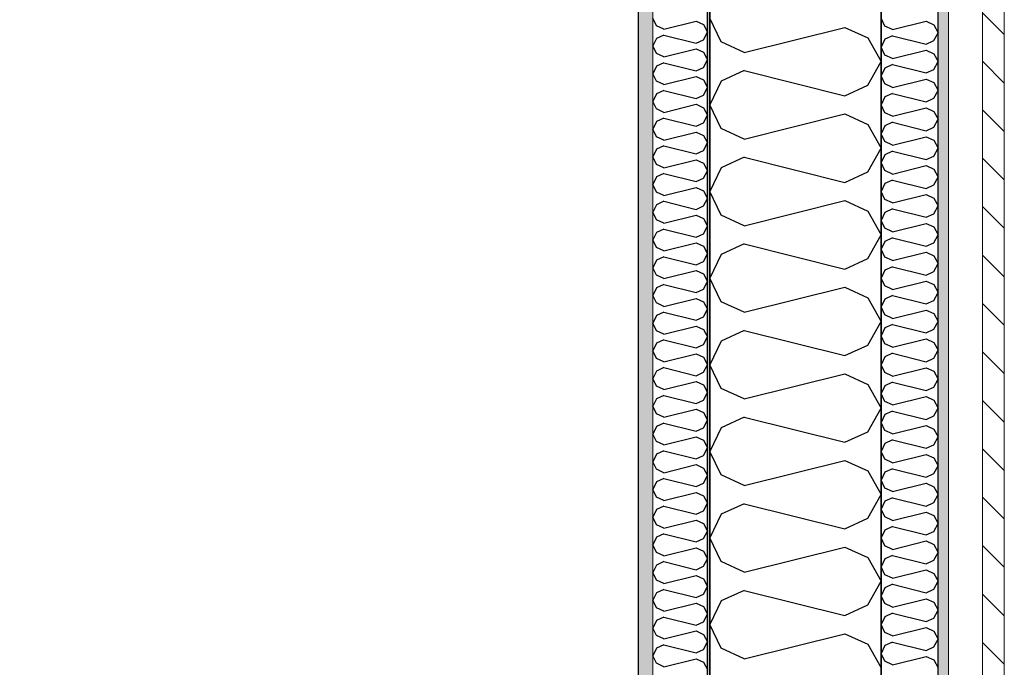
# Model space of a CAD drawing. Header units: millimetres. Extents: x -117798 to 93698, y -182207 to 252400.
# Tile 143 of 222: x -64948 to -64085, y -20601 to -20033. Entities that reach past the tile are written whole.
import ezdxf
from ezdxf.enums import TextEntityAlignment as Align

# ---------------------------------------------------------------- set-up
doc = ezdxf.new("R2010")
doc.units = ezdxf.units.MM
doc.header["$LTSCALE"] = 0.5
doc.header["$MEASUREMENT"] = 0
doc.linetypes.add('Over snittplan', pattern=[260, 150, -50, 10, -50])
doc.linetypes.add('PLINE', pattern=[0])
for name, color, linetype in [('232- Ikke-bærende yttervegger', 7, 'Continuous'), ('232- Ikke-bærende yttervegger (Skravur)', 7, 'Continuous'), ('232- Ikke-bærende yttervegger (Skravur)(Nye konstruksjoner)', 7, 'Continuous'), ('232- Ikke-bærende yttervegger(Nye konstruksjoner)', 7, 'Continuous'), ('235- Utvendig kledning og overflate (Skravur)(Nye konstruksjoner)', 7, 'Continuous'), ('251- Frittbærende dekker(Nye konstruksjoner)', 7, 'Continuous'), ('256- Faste himlinger og overflatebehandling(Nye konstruksjoner)', 7, 'Continuous'), ('261- Primærkonstruksjon (tak)', 7, 'Continuous'), ('262- Taktekking(Nye konstruksjoner)', 7, 'Continuous'), ('862- M___Nettoareal(Nye konstruksjoner)', 7, 'Continuous'), ('862- M___Nettoareal(Polylinje)(Nye konstruksjoner)', 7, 'Continuous'), ('862- M___Nettoareal(Tekst)(Nye konstruksjoner)', 7, 'Continuous')]:
    doc.layers.add(name, color=color, linetype=linetype)
doc.layers.add('235- Utvendig kledning og overflate(Nye konstruksjoner)', color=7, linetype='Continuous', lineweight=0)
doc.layers.add('236- Innvendig kledning og overflate(Nye konstruksjoner)', color=7, linetype='Continuous', lineweight=0)
doc.styles.add('GENERATED_STYLE_1', font='arial.ttf')

# ---------------------------------------------------------------- blocks, each defined once
blk = doc.blocks.new('Teknisk vent._A-214_26', base_point=(-66816.58, -20004.17))
at = {"layer": '862- M___Nettoareal(Polylinje)(Nye konstruksjoner)', "linetype": 'PLINE', "flags": 128}
blk.add_lwpolyline([(-70728.16, -18466.93), (-68648.16, -18466.93), (-68648.16, -25811.93), (-68573.16, -25811.93), (-68573.16, -25749.43), (-65173.16, -25749.43), (-65173.16, -25811.93), (-64973.16, -25811.93), (-64973.16, -25749.43), (-64405.66, -25749.43), (-64405.66, -15084.43), (-64973.16, -15084.43), (-64973.16, -15111.93), (-65173.16, -15111.93), (-65173.16, -15084.43), (-68573.16, -15084.43), (-68573.16, -15111.93), (-68773.16, -15111.93), (-68773.16, -15096.93), (-70728.16, -15096.93)], close=True, dxfattribs=at)
at = {"layer": '862- M___Nettoareal(Tekst)(Nye konstruksjoner)', "style": 'GENERATED_STYLE_1'}
for tag, height, p in [('DUMMY_862', 150, (-66934.44, -19409.62)), ('ROOM_NAME', 150, (-66934.44, -20633)), ('DUMMY_861', 100, (-67091.58, -20232.75)), ('ROOM_NUMBER', 100, (-67091.58, -20621.57)), ('DUMMY_863', 100, (-66698.73, -20598.71))]:
    blk.add_attdef(tag, text='', height=height, rotation=90, dxfattribs=at).set_placement(p, align=Align.TOP_LEFT)
blk = doc.blocks.new('*X154')
at = {"layer": '232- Ikke-bærende yttervegger (Skravur)', "linetype": 'PLINE'}
for p, q in [((-64333.35, -20052.77), (-64343.16, -20032.05)), ((-64313.03, -20062.02), (-64225.04, -20040.02)), ((-64225.04, -20040.02), (-64204.72, -20049.27)), ((-64313.03, -20062.02), (-64333.35, -20052.77)), ((-64204.72, -20049.27), (-64193.16, -20069.99)), ((-64204.72, -20090.71), (-64193.16, -20069.99)), ((-64313.03, -20077.96), (-64333.35, -20087.21)), ((-64313.03, -20077.96), (-64225.04, -20099.96)), ((-64333.35, -20087.21), (-64343.16, -20107.93)), ((-64225.04, -20099.96), (-64204.72, -20090.71)), ((-64333.35, -20128.65), (-64343.16, -20107.93)), ((-64313.03, -20137.9), (-64225.04, -20115.9)), ((-64225.04, -20115.9), (-64204.72, -20125.15)), ((-64313.03, -20137.9), (-64333.35, -20128.65)), ((-64204.72, -20125.15), (-64193.16, -20145.87)), ((-64204.72, -20166.59), (-64193.16, -20145.87)), ((-64313.03, -20153.84), (-64333.35, -20163.09)), ((-64313.03, -20153.84), (-64225.04, -20175.84)), ((-64333.35, -20163.09), (-64343.16, -20183.81)), ((-64225.04, -20175.84), (-64204.72, -20166.59)), ((-64333.35, -20204.53), (-64343.16, -20183.81)), ((-64313.03, -20213.78), (-64225.04, -20191.78)), ((-64225.04, -20191.78), (-64204.72, -20201.03)), ((-64204.72, -20201.03), (-64193.16, -20221.75)), ((-64313.03, -20213.78), (-64333.35, -20204.53)), ((-64204.72, -20242.47), (-64193.16, -20221.75)), ((-64313.03, -20229.72), (-64333.35, -20238.96)), ((-64313.03, -20229.72), (-64225.04, -20251.72)), ((-64333.35, -20238.96), (-64343.16, -20259.69)), ((-64225.04, -20251.72), (-64204.72, -20242.47)), ((-64333.35, -20280.41), (-64343.16, -20259.69)), ((-64313.03, -20289.66), (-64225.04, -20267.66)), ((-64225.04, -20267.66), (-64204.72, -20276.9)), ((-64204.72, -20276.9), (-64193.16, -20297.63)), ((-64313.03, -20289.66), (-64333.35, -20280.41)), ((-64313.03, -20305.6), (-64333.35, -20314.84)), ((-64313.03, -20305.6), (-64225.04, -20327.59)), ((-64204.72, -20318.35), (-64193.16, -20297.63)), ((-64333.35, -20314.84), (-64343.16, -20335.57)), ((-64225.04, -20327.59), (-64204.72, -20318.35)), ((-64333.35, -20356.29), (-64343.16, -20335.57)), ((-64313.03, -20365.53), (-64225.04, -20343.54)), ((-64225.04, -20343.54), (-64204.72, -20352.78)), ((-64313.03, -20365.53), (-64333.35, -20356.29)), ((-64204.72, -20352.78), (-64193.16, -20373.51)), ((-64204.72, -20394.23), (-64193.16, -20373.51)), ((-64313.03, -20381.48), (-64333.35, -20390.72)), ((-64313.03, -20381.48), (-64225.04, -20403.47)), ((-64333.35, -20390.72), (-64343.16, -20411.44)), ((-64225.04, -20403.47), (-64204.72, -20394.23)), ((-64333.35, -20432.17), (-64343.16, -20411.44)), ((-64313.03, -20441.41), (-64225.04, -20419.42)), ((-64225.04, -20419.42), (-64204.72, -20428.66)), ((-64313.03, -20441.41), (-64333.35, -20432.17)), ((-64204.72, -20428.66), (-64193.16, -20449.38)), ((-64204.72, -20470.11), (-64193.16, -20449.38)), ((-64313.03, -20457.36), (-64333.35, -20466.6)), ((-64313.03, -20457.36), (-64225.04, -20479.35)), ((-64333.35, -20466.6), (-64343.16, -20487.32)), ((-64225.04, -20479.35), (-64204.72, -20470.11)), ((-64333.35, -20508.05), (-64343.16, -20487.32)), ((-64313.03, -20517.29), (-64225.04, -20495.29)), ((-64225.04, -20495.29), (-64204.72, -20504.54)), ((-64204.72, -20504.54), (-64193.16, -20525.26)), ((-64313.03, -20517.29), (-64333.35, -20508.05)), ((-64204.72, -20545.98), (-64193.16, -20525.26)), ((-64313.03, -20533.23), (-64333.35, -20542.48)), ((-64313.03, -20533.23), (-64225.04, -20555.23)), ((-64333.35, -20542.48), (-64343.16, -20563.2)), ((-64225.04, -20555.23), (-64204.72, -20545.98)), ((-64333.35, -20583.92), (-64343.16, -20563.2)), ((-64313.03, -20593.17), (-64225.04, -20571.17)), ((-64225.04, -20571.17), (-64204.72, -20580.42)), ((-64204.72, -20580.42), (-64193.16, -20601.14)), ((-64313.03, -20593.17), (-64333.35, -20583.92))]:
    blk.add_line(p, q, dxfattribs=at)
blk = doc.blocks.new('*X420')
at = {"layer": '235- Utvendig kledning og overflate (Skravur)(Nye konstruksjoner)', "linetype": 'PLINE'}
for p, q in [((-64189.89, -20038.96), (-64193.16, -20032.05)), ((-64183.12, -20042.04), (-64153.79, -20034.71)), ((-64153.79, -20034.71), (-64147.01, -20037.79)), ((-64147.01, -20037.79), (-64143.16, -20044.7)), ((-64183.12, -20042.04), (-64189.89, -20038.96)), ((-64147.01, -20051.6), (-64143.16, -20044.7)), ((-64189.89, -20050.44), (-64193.16, -20057.34)), ((-64183.12, -20047.35), (-64189.89, -20050.44)), ((-64183.12, -20047.35), (-64153.79, -20054.69)), ((-64153.79, -20054.69), (-64147.01, -20051.6)), ((-64189.89, -20064.25), (-64193.16, -20057.34)), ((-64183.12, -20067.33), (-64189.89, -20064.25)), ((-64183.12, -20067.33), (-64153.79, -20060)), ((-64153.79, -20060), (-64147.01, -20063.08)), ((-64147.01, -20063.08), (-64143.16, -20069.99)), ((-64183.12, -20072.65), (-64189.89, -20075.73)), ((-64183.12, -20072.65), (-64153.79, -20079.98)), ((-64147.01, -20076.9), (-64143.16, -20069.99)), ((-64189.89, -20075.73), (-64193.16, -20082.64)), ((-64153.79, -20079.98), (-64147.01, -20076.9)), ((-64189.89, -20089.54), (-64193.16, -20082.64)), ((-64183.12, -20092.63), (-64189.89, -20089.54)), ((-64183.12, -20092.63), (-64153.79, -20085.29)), ((-64153.79, -20085.29), (-64147.01, -20088.38)), ((-64147.01, -20088.38), (-64143.16, -20095.28)), ((-64183.12, -20097.94), (-64189.89, -20101.02)), ((-64183.12, -20097.94), (-64153.79, -20105.27)), ((-64147.01, -20102.19), (-64143.16, -20095.28)), ((-64189.89, -20101.02), (-64193.16, -20107.93)), ((-64153.79, -20105.27), (-64147.01, -20102.19)), ((-64189.89, -20114.84), (-64193.16, -20107.93)), ((-64183.12, -20117.92), (-64189.89, -20114.84)), ((-64183.12, -20117.92), (-64153.79, -20110.59)), ((-64153.79, -20110.59), (-64147.01, -20113.67)), ((-64147.01, -20113.67), (-64143.16, -20120.58)), ((-64183.12, -20123.23), (-64189.89, -20126.31)), ((-64183.12, -20123.23), (-64153.79, -20130.56)), ((-64147.01, -20127.48), (-64143.16, -20120.58)), ((-64189.89, -20126.31), (-64193.16, -20133.22)), ((-64189.89, -20140.13), (-64193.16, -20133.22)), ((-64153.79, -20130.56), (-64147.01, -20127.48)), ((-64183.12, -20143.21), (-64189.89, -20140.13)), ((-64183.12, -20143.21), (-64153.79, -20135.88)), ((-64153.79, -20135.88), (-64147.01, -20138.96)), ((-64147.01, -20138.96), (-64143.16, -20145.87)), ((-64183.12, -20148.53), (-64189.89, -20151.61)), ((-64183.12, -20148.53), (-64153.79, -20155.86)), ((-64147.01, -20152.78), (-64143.16, -20145.87)), ((-64189.89, -20151.61), (-64193.16, -20158.51)), ((-64189.89, -20165.42), (-64193.16, -20158.51)), ((-64153.79, -20155.86), (-64147.01, -20152.78)), ((-64183.12, -20168.5), (-64189.89, -20165.42)), ((-64183.12, -20168.5), (-64153.79, -20161.17)), ((-64153.79, -20161.17), (-64147.01, -20164.25)), ((-64147.01, -20164.25), (-64143.16, -20171.16)), ((-64183.12, -20173.82), (-64189.89, -20176.9)), ((-64183.12, -20173.82), (-64153.79, -20181.15)), ((-64147.01, -20178.07), (-64143.16, -20171.16)), ((-64189.89, -20176.9), (-64193.16, -20183.81)), ((-64189.89, -20190.71), (-64193.16, -20183.81)), ((-64153.79, -20181.15), (-64147.01, -20178.07)), ((-64183.12, -20193.8), (-64189.89, -20190.71)), ((-64183.12, -20193.8), (-64153.79, -20186.46)), ((-64153.79, -20186.46), (-64147.01, -20189.55)), ((-64147.01, -20189.55), (-64143.16, -20196.45)), ((-64189.89, -20202.19), (-64193.16, -20209.1)), ((-64183.12, -20199.11), (-64189.89, -20202.19)), ((-64183.12, -20199.11), (-64153.79, -20206.44)), ((-64147.01, -20203.36), (-64143.16, -20196.45)), ((-64189.89, -20216.01), (-64193.16, -20209.1)), ((-64153.79, -20206.44), (-64147.01, -20203.36)), ((-64183.12, -20219.09), (-64189.89, -20216.01)), ((-64183.12, -20219.09), (-64153.79, -20211.76)), ((-64153.79, -20211.76), (-64147.01, -20214.84)), ((-64147.01, -20214.84), (-64143.16, -20221.75)), ((-64189.89, -20227.49), (-64193.16, -20234.39)), ((-64183.12, -20224.4), (-64189.89, -20227.49)), ((-64183.12, -20224.4), (-64153.79, -20231.74)), ((-64147.01, -20228.65), (-64143.16, -20221.75)), ((-64189.89, -20241.3), (-64193.16, -20234.39)), ((-64183.12, -20244.38), (-64153.79, -20237.05)), ((-64153.79, -20231.74), (-64147.01, -20228.65)), ((-64153.79, -20237.05), (-64147.01, -20240.13)), ((-64183.12, -20244.38), (-64189.89, -20241.3)), ((-64147.01, -20240.13), (-64143.16, -20247.04)), ((-64189.89, -20252.78), (-64193.16, -20259.69)), ((-64183.12, -20249.7), (-64189.89, -20252.78)), ((-64183.12, -20249.7), (-64153.79, -20257.03)), ((-64153.79, -20257.03), (-64147.01, -20253.95)), ((-64147.01, -20253.95), (-64143.16, -20247.04)), ((-64189.89, -20266.59), (-64193.16, -20259.69)), ((-64183.12, -20269.68), (-64153.79, -20262.34)), ((-64153.79, -20262.34), (-64147.01, -20265.43)), ((-64183.12, -20269.68), (-64189.89, -20266.59)), ((-64147.01, -20265.43), (-64143.16, -20272.33)), ((-64189.89, -20278.07), (-64193.16, -20284.98)), ((-64183.12, -20274.99), (-64189.89, -20278.07)), ((-64183.12, -20274.99), (-64153.79, -20282.32)), ((-64153.79, -20282.32), (-64147.01, -20279.24)), ((-64147.01, -20279.24), (-64143.16, -20272.33)), ((-64189.89, -20291.89), (-64193.16, -20284.98)), ((-64183.12, -20294.97), (-64153.79, -20287.64)), ((-64153.79, -20287.64), (-64147.01, -20290.72)), ((-64183.12, -20294.97), (-64189.89, -20291.89)), ((-64147.01, -20290.72), (-64143.16, -20297.63)), ((-64189.89, -20303.37), (-64193.16, -20310.27)), ((-64183.12, -20300.28), (-64189.89, -20303.37)), ((-64183.12, -20300.28), (-64153.79, -20307.62)), ((-64153.79, -20307.62), (-64147.01, -20304.53)), ((-64147.01, -20304.53), (-64143.16, -20297.63)), ((-64189.89, -20317.18), (-64193.16, -20310.27)), ((-64183.12, -20320.26), (-64153.79, -20312.93)), ((-64153.79, -20312.93), (-64147.01, -20316.01)), ((-64183.12, -20320.26), (-64189.89, -20317.18)), ((-64147.01, -20316.01), (-64143.16, -20322.92)), ((-64147.01, -20329.83), (-64143.16, -20322.92)), ((-64189.89, -20328.66), (-64193.16, -20335.57)), ((-64183.12, -20325.58), (-64189.89, -20328.66)), ((-64183.12, -20325.58), (-64153.79, -20332.91)), ((-64153.79, -20332.91), (-64147.01, -20329.83)), ((-64189.89, -20342.47), (-64193.16, -20335.57)), ((-64183.12, -20345.56), (-64153.79, -20338.22)), ((-64153.79, -20338.22), (-64147.01, -20341.3)), ((-64183.12, -20345.56), (-64189.89, -20342.47)), ((-64147.01, -20341.3), (-64143.16, -20348.21)), ((-64147.01, -20355.12), (-64143.16, -20348.21)), ((-64189.89, -20353.95), (-64193.16, -20360.86)), ((-64183.12, -20350.87), (-64189.89, -20353.95)), ((-64183.12, -20350.87), (-64153.79, -20358.2)), ((-64153.79, -20358.2), (-64147.01, -20355.12)), ((-64189.89, -20367.77), (-64193.16, -20360.86)), ((-64183.12, -20370.85), (-64153.79, -20363.52)), ((-64153.79, -20363.52), (-64147.01, -20366.6)), ((-64183.12, -20370.85), (-64189.89, -20367.77)), ((-64147.01, -20366.6), (-64143.16, -20373.51)), ((-64147.01, -20380.41), (-64143.16, -20373.51)), ((-64189.89, -20379.24), (-64193.16, -20386.15)), ((-64183.12, -20376.16), (-64189.89, -20379.24)), ((-64183.12, -20376.16), (-64153.79, -20383.49)), ((-64153.79, -20383.49), (-64147.01, -20380.41)), ((-64189.89, -20393.06), (-64193.16, -20386.15)), ((-64183.12, -20396.14), (-64153.79, -20388.81)), ((-64153.79, -20388.81), (-64147.01, -20391.89)), ((-64147.01, -20391.89), (-64143.16, -20398.8)), ((-64183.12, -20396.14), (-64189.89, -20393.06)), ((-64147.01, -20405.71), (-64143.16, -20398.8)), ((-64189.89, -20404.54), (-64193.16, -20411.44)), ((-64183.12, -20401.46), (-64189.89, -20404.54)), ((-64183.12, -20401.46), (-64153.79, -20408.79)), ((-64153.79, -20408.79), (-64147.01, -20405.71)), ((-64189.89, -20418.35), (-64193.16, -20411.44)), ((-64183.12, -20421.43), (-64153.79, -20414.1)), ((-64153.79, -20414.1), (-64147.01, -20417.18)), ((-64147.01, -20417.18), (-64143.16, -20424.09)), ((-64183.12, -20421.43), (-64189.89, -20418.35)), ((-64183.12, -20426.75), (-64189.89, -20429.83)), ((-64183.12, -20426.75), (-64153.79, -20434.08)), ((-64147.01, -20431), (-64143.16, -20424.09)), ((-64189.89, -20429.83), (-64193.16, -20436.74)), ((-64153.79, -20434.08), (-64147.01, -20431)), ((-64189.89, -20443.64), (-64193.16, -20436.74)), ((-64183.12, -20446.73), (-64189.89, -20443.64)), ((-64183.12, -20446.73), (-64153.79, -20439.39)), ((-64153.79, -20439.39), (-64147.01, -20442.48)), ((-64147.01, -20442.48), (-64143.16, -20449.38)), ((-64183.12, -20452.04), (-64189.89, -20455.12)), ((-64183.12, -20452.04), (-64153.79, -20459.37)), ((-64147.01, -20456.29), (-64143.16, -20449.38)), ((-64189.89, -20455.12), (-64193.16, -20462.03)), ((-64153.79, -20459.37), (-64147.01, -20456.29)), ((-64189.89, -20468.94), (-64193.16, -20462.03)), ((-64183.12, -20472.02), (-64189.89, -20468.94)), ((-64183.12, -20472.02), (-64153.79, -20464.69)), ((-64153.79, -20464.69), (-64147.01, -20467.77)), ((-64147.01, -20467.77), (-64143.16, -20474.68)), ((-64183.12, -20477.33), (-64189.89, -20480.42)), ((-64183.12, -20477.33), (-64153.79, -20484.67)), ((-64147.01, -20481.58), (-64143.16, -20474.68)), ((-64189.89, -20480.42), (-64193.16, -20487.32)), ((-64189.89, -20494.23), (-64193.16, -20487.32)), ((-64153.79, -20484.67), (-64147.01, -20481.58)), ((-64183.12, -20497.31), (-64189.89, -20494.23)), ((-64183.12, -20497.31), (-64153.79, -20489.98)), ((-64153.79, -20489.98), (-64147.01, -20493.06)), ((-64147.01, -20493.06), (-64143.16, -20499.97)), ((-64183.12, -20502.63), (-64189.89, -20505.71)), ((-64183.12, -20502.63), (-64153.79, -20509.96)), ((-64147.01, -20506.88), (-64143.16, -20499.97)), ((-64189.89, -20505.71), (-64193.16, -20512.62)), ((-64189.89, -20519.52), (-64193.16, -20512.62)), ((-64153.79, -20509.96), (-64147.01, -20506.88)), ((-64183.12, -20522.61), (-64189.89, -20519.52)), ((-64183.12, -20522.61), (-64153.79, -20515.27)), ((-64153.79, -20515.27), (-64147.01, -20518.36)), ((-64147.01, -20518.36), (-64143.16, -20525.26)), ((-64183.12, -20527.92), (-64189.89, -20531)), ((-64183.12, -20527.92), (-64153.79, -20535.25)), ((-64147.01, -20532.17), (-64143.16, -20525.26)), ((-64189.89, -20531), (-64193.16, -20537.91)), ((-64189.89, -20544.82), (-64193.16, -20537.91)), ((-64153.79, -20535.25), (-64147.01, -20532.17)), ((-64183.12, -20547.9), (-64189.89, -20544.82)), ((-64183.12, -20547.9), (-64153.79, -20540.57)), ((-64153.79, -20540.57), (-64147.01, -20543.65)), ((-64147.01, -20543.65), (-64143.16, -20550.56)), ((-64189.89, -20556.3), (-64193.16, -20563.2)), ((-64183.12, -20553.21), (-64189.89, -20556.3)), ((-64183.12, -20553.21), (-64153.79, -20560.55)), ((-64147.01, -20557.46), (-64143.16, -20550.56)), ((-64189.89, -20570.11), (-64193.16, -20563.2)), ((-64153.79, -20560.55), (-64147.01, -20557.46)), ((-64183.12, -20573.19), (-64189.89, -20570.11)), ((-64183.12, -20573.19), (-64153.79, -20565.86)), ((-64153.79, -20565.86), (-64147.01, -20568.94)), ((-64147.01, -20568.94), (-64143.16, -20575.85)), ((-64189.89, -20581.59), (-64193.16, -20588.5)), ((-64183.12, -20578.51), (-64189.89, -20581.59)), ((-64183.12, -20578.51), (-64153.79, -20585.84)), ((-64147.01, -20582.76), (-64143.16, -20575.85)), ((-64189.89, -20595.4), (-64193.16, -20588.5)), ((-64153.79, -20585.84), (-64147.01, -20582.76)), ((-64183.12, -20598.49), (-64189.89, -20595.4)), ((-64183.12, -20598.49), (-64153.79, -20591.15)), ((-64153.79, -20591.15), (-64147.01, -20594.23)), ((-64147.01, -20594.23), (-64143.16, -20601.14))]:
    blk.add_line(p, q, dxfattribs=at)
blk = doc.blocks.new('*X442')
at = {"layer": '232- Ikke-bærende yttervegger (Skravur)(Nye konstruksjoner)', "linetype": 'PLINE'}
for p, q in [((-64390.02, -20038.68), (-64393.16, -20032.05)), ((-64383.52, -20041.64), (-64355.36, -20034.6)), ((-64355.36, -20034.6), (-64348.86, -20037.56)), ((-64348.86, -20037.56), (-64345.16, -20044.19)), ((-64383.52, -20041.64), (-64390.02, -20038.68)), ((-64383.52, -20046.74), (-64390.02, -20049.7)), ((-64383.52, -20046.74), (-64355.36, -20053.78)), ((-64348.86, -20050.82), (-64345.16, -20044.19)), ((-64390.02, -20049.7), (-64393.16, -20056.33)), ((-64355.36, -20053.78), (-64348.86, -20050.82)), ((-64390.02, -20062.96), (-64393.16, -20056.33)), ((-64383.52, -20065.92), (-64390.02, -20062.96)), ((-64383.52, -20065.92), (-64355.36, -20058.88)), ((-64355.36, -20058.88), (-64348.86, -20061.84)), ((-64348.86, -20061.84), (-64345.16, -20068.47)), ((-64383.52, -20071.02), (-64390.02, -20073.98)), ((-64383.52, -20071.02), (-64355.36, -20078.06)), ((-64348.86, -20075.1), (-64345.16, -20068.47)), ((-64390.02, -20073.98), (-64393.16, -20080.61)), ((-64390.02, -20087.24), (-64393.16, -20080.61)), ((-64355.36, -20078.06), (-64348.86, -20075.1)), ((-64383.52, -20090.2), (-64390.02, -20087.24)), ((-64383.52, -20090.2), (-64355.36, -20083.16)), ((-64355.36, -20083.16), (-64348.86, -20086.12)), ((-64348.86, -20086.12), (-64345.16, -20092.75)), ((-64390.02, -20098.26), (-64393.16, -20104.89)), ((-64383.52, -20095.3), (-64390.02, -20098.26)), ((-64383.52, -20095.3), (-64355.36, -20102.34)), ((-64348.86, -20099.38), (-64345.16, -20092.75)), ((-64390.02, -20111.52), (-64393.16, -20104.89)), ((-64383.52, -20114.48), (-64355.36, -20107.44)), ((-64355.36, -20102.34), (-64348.86, -20099.38)), ((-64355.36, -20107.44), (-64348.86, -20110.4)), ((-64383.52, -20114.48), (-64390.02, -20111.52)), ((-64348.86, -20110.4), (-64345.16, -20117.03)), ((-64390.02, -20122.54), (-64393.16, -20129.17)), ((-64383.52, -20119.58), (-64390.02, -20122.54)), ((-64383.52, -20119.58), (-64355.36, -20126.62)), ((-64355.36, -20126.62), (-64348.86, -20123.67)), ((-64348.86, -20123.67), (-64345.16, -20117.03)), ((-64390.02, -20135.81), (-64393.16, -20129.17)), ((-64383.52, -20138.76), (-64355.36, -20131.73)), ((-64355.36, -20131.73), (-64348.86, -20134.68)), ((-64383.52, -20138.76), (-64390.02, -20135.81)), ((-64348.86, -20134.68), (-64345.16, -20141.32)), ((-64348.86, -20147.95), (-64345.16, -20141.32)), ((-64390.02, -20146.83), (-64393.16, -20153.46)), ((-64383.52, -20143.87), (-64390.02, -20146.83)), ((-64383.52, -20143.87), (-64355.36, -20150.91)), ((-64355.36, -20150.91), (-64348.86, -20147.95)), ((-64390.02, -20160.09), (-64393.16, -20153.46)), ((-64383.52, -20163.05), (-64355.36, -20156.01)), ((-64355.36, -20156.01), (-64348.86, -20158.97)), ((-64348.86, -20158.97), (-64345.16, -20165.6)), ((-64383.52, -20163.05), (-64390.02, -20160.09)), ((-64348.86, -20172.23), (-64345.16, -20165.6)), ((-64390.02, -20171.11), (-64393.16, -20177.74)), ((-64383.52, -20168.15), (-64390.02, -20171.11)), ((-64383.52, -20168.15), (-64355.36, -20175.19)), ((-64355.36, -20175.19), (-64348.86, -20172.23)), ((-64390.02, -20184.37), (-64393.16, -20177.74)), ((-64383.52, -20187.33), (-64390.02, -20184.37)), ((-64383.52, -20187.33), (-64355.36, -20180.29)), ((-64355.36, -20180.29), (-64348.86, -20183.25)), ((-64348.86, -20183.25), (-64345.16, -20189.88)), ((-64383.52, -20192.43), (-64390.02, -20195.39)), ((-64383.52, -20192.43), (-64355.36, -20199.47)), ((-64348.86, -20196.51), (-64345.16, -20189.88)), ((-64390.02, -20195.39), (-64393.16, -20202.02)), ((-64390.02, -20208.65), (-64393.16, -20202.02)), ((-64355.36, -20199.47), (-64348.86, -20196.51)), ((-64383.52, -20211.61), (-64390.02, -20208.65)), ((-64383.52, -20211.61), (-64355.36, -20204.57)), ((-64355.36, -20204.57), (-64348.86, -20207.53)), ((-64348.86, -20207.53), (-64345.16, -20214.16)), ((-64390.02, -20219.67), (-64393.16, -20226.3)), ((-64383.52, -20216.71), (-64390.02, -20219.67)), ((-64383.52, -20216.71), (-64355.36, -20223.75)), ((-64348.86, -20220.79), (-64345.16, -20214.16)), ((-64390.02, -20232.93), (-64393.16, -20226.3)), ((-64355.36, -20223.75), (-64348.86, -20220.79)), ((-64383.52, -20235.89), (-64390.02, -20232.93)), ((-64383.52, -20235.89), (-64355.36, -20228.85)), ((-64355.36, -20228.85), (-64348.86, -20231.81)), ((-64348.86, -20231.81), (-64345.16, -20238.44)), ((-64390.02, -20243.95), (-64393.16, -20250.58)), ((-64383.52, -20240.99), (-64390.02, -20243.95)), ((-64383.52, -20240.99), (-64355.36, -20248.03)), ((-64355.36, -20248.03), (-64348.86, -20245.07)), ((-64348.86, -20245.07), (-64345.16, -20238.44)), ((-64390.02, -20257.21), (-64393.16, -20250.58)), ((-64383.52, -20260.17), (-64355.36, -20253.13)), ((-64355.36, -20253.13), (-64348.86, -20256.09)), ((-64383.52, -20260.17), (-64390.02, -20257.21)), ((-64348.86, -20256.09), (-64345.16, -20262.72)), ((-64348.86, -20269.35), (-64345.16, -20262.72)), ((-64390.02, -20268.23), (-64393.16, -20274.86)), ((-64383.52, -20265.27), (-64390.02, -20268.23)), ((-64383.52, -20265.27), (-64355.36, -20272.31)), ((-64355.36, -20272.31), (-64348.86, -20269.35)), ((-64390.02, -20281.49), (-64393.16, -20274.86)), ((-64383.52, -20284.45), (-64355.36, -20277.41)), ((-64355.36, -20277.41), (-64348.86, -20280.37)), ((-64383.52, -20284.45), (-64390.02, -20281.49)), ((-64348.86, -20280.37), (-64345.16, -20287)), ((-64348.86, -20293.63), (-64345.16, -20287)), ((-64390.02, -20292.51), (-64393.16, -20299.14)), ((-64383.52, -20289.55), (-64390.02, -20292.51)), ((-64383.52, -20289.55), (-64355.36, -20296.59)), ((-64355.36, -20296.59), (-64348.86, -20293.63)), ((-64390.02, -20305.77), (-64393.16, -20299.14)), ((-64383.52, -20308.73), (-64390.02, -20305.77)), ((-64383.52, -20308.73), (-64355.36, -20301.69)), ((-64355.36, -20301.69), (-64348.86, -20304.65)), ((-64348.86, -20304.65), (-64345.16, -20311.28)), ((-64383.52, -20313.84), (-64390.02, -20316.79)), ((-64383.52, -20313.84), (-64355.36, -20320.87)), ((-64348.86, -20317.92), (-64345.16, -20311.28)), ((-64390.02, -20316.79), (-64393.16, -20323.43)), ((-64355.36, -20320.87), (-64348.86, -20317.92)), ((-64390.02, -20330.06), (-64393.16, -20323.43)), ((-64383.52, -20333.01), (-64390.02, -20330.06)), ((-64383.52, -20333.01), (-64355.36, -20325.98)), ((-64355.36, -20325.98), (-64348.86, -20328.93)), ((-64348.86, -20328.93), (-64345.16, -20335.57)), ((-64383.52, -20338.12), (-64390.02, -20341.08)), ((-64383.52, -20338.12), (-64355.36, -20345.16)), ((-64348.86, -20342.2), (-64345.16, -20335.57)), ((-64390.02, -20341.08), (-64393.16, -20347.71)), ((-64390.02, -20354.34), (-64393.16, -20347.71)), ((-64355.36, -20345.16), (-64348.86, -20342.2)), ((-64383.52, -20357.3), (-64390.02, -20354.34)), ((-64383.52, -20357.3), (-64355.36, -20350.26)), ((-64355.36, -20350.26), (-64348.86, -20353.22)), ((-64348.86, -20353.22), (-64345.16, -20359.85)), ((-64390.02, -20365.36), (-64393.16, -20371.99)), ((-64383.52, -20362.4), (-64390.02, -20365.36)), ((-64383.52, -20362.4), (-64355.36, -20369.44)), ((-64355.36, -20369.44), (-64348.86, -20366.48)), ((-64348.86, -20366.48), (-64345.16, -20359.85)), ((-64390.02, -20378.62), (-64393.16, -20371.99)), ((-64383.52, -20381.58), (-64355.36, -20374.54)), ((-64355.36, -20374.54), (-64348.86, -20377.5)), ((-64383.52, -20381.58), (-64390.02, -20378.62)), ((-64348.86, -20377.5), (-64345.16, -20384.13)), ((-64390.02, -20389.64), (-64393.16, -20396.27)), ((-64383.52, -20386.68), (-64390.02, -20389.64)), ((-64383.52, -20386.68), (-64355.36, -20393.72)), ((-64355.36, -20393.72), (-64348.86, -20390.76)), ((-64348.86, -20390.76), (-64345.16, -20384.13)), ((-64390.02, -20402.9), (-64393.16, -20396.27)), ((-64383.52, -20405.86), (-64355.36, -20398.82)), ((-64355.36, -20398.82), (-64348.86, -20401.78)), ((-64383.52, -20405.86), (-64390.02, -20402.9)), ((-64348.86, -20401.78), (-64345.16, -20408.41)), ((-64348.86, -20415.04), (-64345.16, -20408.41)), ((-64390.02, -20413.92), (-64393.16, -20420.55)), ((-64383.52, -20410.96), (-64390.02, -20413.92)), ((-64383.52, -20410.96), (-64355.36, -20418)), ((-64355.36, -20418), (-64348.86, -20415.04)), ((-64390.02, -20427.18), (-64393.16, -20420.55)), ((-64383.52, -20430.14), (-64355.36, -20423.1)), ((-64355.36, -20423.1), (-64348.86, -20426.06)), ((-64348.86, -20426.06), (-64345.16, -20432.69)), ((-64383.52, -20430.14), (-64390.02, -20427.18)), ((-64383.52, -20435.24), (-64390.02, -20438.2)), ((-64383.52, -20435.24), (-64355.36, -20442.28)), ((-64348.86, -20439.32), (-64345.16, -20432.69)), ((-64390.02, -20438.2), (-64393.16, -20444.83)), ((-64355.36, -20442.28), (-64348.86, -20439.32)), ((-64390.02, -20451.46), (-64393.16, -20444.83)), ((-64383.52, -20454.42), (-64390.02, -20451.46)), ((-64383.52, -20454.42), (-64355.36, -20447.38)), ((-64355.36, -20447.38), (-64348.86, -20450.34)), ((-64348.86, -20450.34), (-64345.16, -20456.97)), ((-64383.52, -20459.52), (-64390.02, -20462.48)), ((-64383.52, -20459.52), (-64355.36, -20466.56)), ((-64348.86, -20463.6), (-64345.16, -20456.97)), ((-64390.02, -20462.48), (-64393.16, -20469.11)), ((-64390.02, -20475.74), (-64393.16, -20469.11)), ((-64355.36, -20466.56), (-64348.86, -20463.6)), ((-64383.52, -20478.7), (-64390.02, -20475.74)), ((-64383.52, -20478.7), (-64355.36, -20471.66)), ((-64355.36, -20471.66), (-64348.86, -20474.62)), ((-64348.86, -20474.62), (-64345.16, -20481.25)), ((-64390.02, -20486.76), (-64393.16, -20493.39)), ((-64383.52, -20483.8), (-64390.02, -20486.76)), ((-64383.52, -20483.8), (-64355.36, -20490.84)), ((-64348.86, -20487.88), (-64345.16, -20481.25)), ((-64390.02, -20500.02), (-64393.16, -20493.39)), ((-64383.52, -20502.98), (-64355.36, -20495.94)), ((-64355.36, -20490.84), (-64348.86, -20487.88)), ((-64355.36, -20495.94), (-64348.86, -20498.9)), ((-64383.52, -20502.98), (-64390.02, -20500.02)), ((-64348.86, -20498.9), (-64345.16, -20505.53)), ((-64390.02, -20511.04), (-64393.16, -20517.68)), ((-64383.52, -20508.09), (-64390.02, -20511.04)), ((-64383.52, -20508.09), (-64355.36, -20515.12)), ((-64355.36, -20515.12), (-64348.86, -20512.17)), ((-64348.86, -20512.17), (-64345.16, -20505.53)), ((-64390.02, -20524.31), (-64393.16, -20517.68)), ((-64383.52, -20527.27), (-64355.36, -20520.23)), ((-64355.36, -20520.23), (-64348.86, -20523.18)), ((-64383.52, -20527.27), (-64390.02, -20524.31)), ((-64348.86, -20523.18), (-64345.16, -20529.82)), ((-64348.86, -20536.45), (-64345.16, -20529.82)), ((-64390.02, -20535.33), (-64393.16, -20541.96)), ((-64383.52, -20532.37), (-64390.02, -20535.33)), ((-64383.52, -20532.37), (-64355.36, -20539.41)), ((-64355.36, -20539.41), (-64348.86, -20536.45)), ((-64390.02, -20548.59), (-64393.16, -20541.96)), ((-64383.52, -20551.55), (-64355.36, -20544.51)), ((-64355.36, -20544.51), (-64348.86, -20547.47)), ((-64348.86, -20547.47), (-64345.16, -20554.1)), ((-64383.52, -20551.55), (-64390.02, -20548.59)), ((-64348.86, -20560.73), (-64345.16, -20554.1)), ((-64390.02, -20559.61), (-64393.16, -20566.24)), ((-64383.52, -20556.65), (-64390.02, -20559.61)), ((-64383.52, -20556.65), (-64355.36, -20563.69)), ((-64355.36, -20563.69), (-64348.86, -20560.73)), ((-64390.02, -20572.87), (-64393.16, -20566.24)), ((-64383.52, -20575.83), (-64390.02, -20572.87)), ((-64383.52, -20575.83), (-64355.36, -20568.79)), ((-64355.36, -20568.79), (-64348.86, -20571.75)), ((-64348.86, -20571.75), (-64345.16, -20578.38)), ((-64383.52, -20580.93), (-64390.02, -20583.89)), ((-64383.52, -20580.93), (-64355.36, -20587.97)), ((-64348.86, -20585.01), (-64345.16, -20578.38)), ((-64390.02, -20583.89), (-64393.16, -20590.52)), ((-64390.02, -20597.15), (-64393.16, -20590.52)), ((-64355.36, -20587.97), (-64348.86, -20585.01)), ((-64383.52, -20600.11), (-64390.02, -20597.15)), ((-64383.52, -20600.11), (-64355.36, -20593.07)), ((-64355.36, -20593.07), (-64348.86, -20596.03)), ((-64348.86, -20596.03), (-64345.16, -20602.66))]:
    blk.add_line(p, q, dxfattribs=at)

msp = doc.modelspace()

# ---------------------------------------------------------------- hatches: boundary and pattern name
at = {"layer": '232- Ikke-bærende yttervegger (Skravur)(Nye konstruksjoner)', "linetype": 'Continuous'}
msp.add_hatch(color=256, dxfattribs=at).paths.add_polyline_path([(-64343.16, -15023.93), (-64345.16, -15023.93), (-64345.16, -25809.93), (-64343.16, -25809.93)])
h = msp.add_hatch(dxfattribs=at)
h.set_pattern_fill('Gips', color=256, style=0, pattern_type=2)
h.set_pattern_definition([(90, (0, 0), (-86.60254, 0), [0, -50]), (90, (-43.3, 25), (-86.60254, 0), [0, -50])])
h.paths.add_polyline_path([(-64405.66, -15084.43), (-64405.66, -25749.43), (-64393.16, -25749.43), (-64393.16, -15084.43)])
at = {"layer": '235- Utvendig kledning og overflate (Skravur)(Nye konstruksjoner)', "linetype": 'Continuous'}
h = msp.add_hatch(dxfattribs=at)
h.set_pattern_fill('Skrålinjer_1', color=256, style=0, pattern_type=2)
h.set_pattern_definition([(135, (0, 0), (21.213203, 21.213203), [])])
h.paths.add_polyline_path([(-64104.16, -14782.93), (-64104.16, -26050.93), (-64085.16, -26050.93), (-64085.16, -14782.93)])
h = msp.add_hatch(dxfattribs=at)
h.set_pattern_fill('Prikker_tett', color=256, style=0, pattern_type=2)
h.set_pattern_definition([(0, (0, 0), (0, 43.30127), [0, -25]), (0, (12.5, 21.65), (0, 43.30127), [0, -25])])
h.paths.add_polyline_path([(-64143.16, -14821.93), (-64143.16, -26011.93), (-64134.16, -26011.93), (-64134.16, -14821.93)])

# ---------------------------------------------------------------- linework, layer by layer
at = {"layer": '232- Ikke-bærende yttervegger', "linetype": 'PLINE', "flags": 128}
for points in [[(-64193.16, -23169.43), (-64193.16, -14871.93)], [(-64343.16, -15021.93), (-64343.16, -23169.43)]]:
    msp.add_lwpolyline(points, dxfattribs=at)
at = {"layer": '232- Ikke-bærende yttervegger(Nye konstruksjoner)', "linetype": 'PLINE'}
msp.add_line((-64345.16, -25761.93), (-64345.16, -15071.93), dxfattribs=at)
at = {"layer": '232- Ikke-bærende yttervegger(Nye konstruksjoner)', "linetype": 'PLINE', "flags": 128}
msp.add_lwpolyline([(-64343.16, -25811.93), (-64343.16, -15023.93)], dxfattribs=at)
at = {"layer": '235- Utvendig kledning og overflate(Nye konstruksjoner)', "linetype": 'PLINE'}
for p, q in [((-64104.16, -26020.93), (-64104.16, -14812.93)), ((-64134.16, -26011.93), (-64134.16, -14821.93)), ((-64143.16, -25961.93), (-64143.16, -14871.93))]:
    msp.add_line(p, q, dxfattribs=at)
at = {"layer": '235- Utvendig kledning og overflate(Nye konstruksjoner)', "linetype": 'PLINE', "flags": 128}
for points in [[(-64193.16, -14871.93), (-64193.16, -25961.93)], [(-64085.16, -26069.93), (-64085.16, -14921.93)]]:
    msp.add_lwpolyline(points, dxfattribs=at)
at = {"layer": '236- Innvendig kledning og overflate(Nye konstruksjoner)', "linetype": 'PLINE'}
msp.add_line((-64393.16, -15084.43), (-64393.16, -25761.93), dxfattribs=at)
at = {"layer": '236- Innvendig kledning og overflate(Nye konstruksjoner)', "linetype": 'PLINE', "flags": 128}
msp.add_lwpolyline([(-64405.66, -15084.43), (-64405.66, -25749.43)], dxfattribs=at)
at = {"layer": '251- Frittbærende dekker(Nye konstruksjoner)', "linetype": 'Over snittplan', "flags": 128}
msp.add_lwpolyline([(-64343.16, -25811.93), (-64343.16, -15021.93), (-65073.16, -15021.93), (-65073.16, -25811.93)], close=True, dxfattribs=at)
at = {"layer": '256- Faste himlinger og overflatebehandling(Nye konstruksjoner)', "linetype": 'PLINE', "flags": 128}
msp.add_lwpolyline([(-64343.16, -18711.93), (-64343.16, -22121.93)], dxfattribs=at)
at = {"layer": '261- Primærkonstruksjon (tak)', "linetype": 'PLINE', "flags": 128}
for points in [[(-64193.16, -15016.93), (-64193.16, -25816.93)], [(-64193.16, -25666.93), (-64193.16, -15166.93)]]:
    msp.add_lwpolyline(points, dxfattribs=at)
at = {"layer": '262- Taktekking(Nye konstruksjoner)', "linetype": 'PLINE', "flags": 128}
msp.add_lwpolyline([(-64143.16, -26011.93), (-64143.16, -14821.93)], dxfattribs=at)

# ---------------------------------------------------------------- block references
at = {"layer": '232- Ikke-bærende yttervegger'}
msp.add_blockref('*X154', (0, 0), dxfattribs=at)
at = {"layer": '232- Ikke-bærende yttervegger(Nye konstruksjoner)'}
msp.add_blockref('*X442', (0, 0), dxfattribs=at)
at = {"layer": '235- Utvendig kledning og overflate(Nye konstruksjoner)'}
msp.add_blockref('*X420', (0, 0), dxfattribs=at)
at = {"layer": '862- M___Nettoareal(Nye konstruksjoner)', "linetype": 'Continuous'}
msp.add_blockref('Teknisk vent._A-214_26', (-66816.58, -20004.17), dxfattribs=at)

doc.saveas('drawing.dxf')
